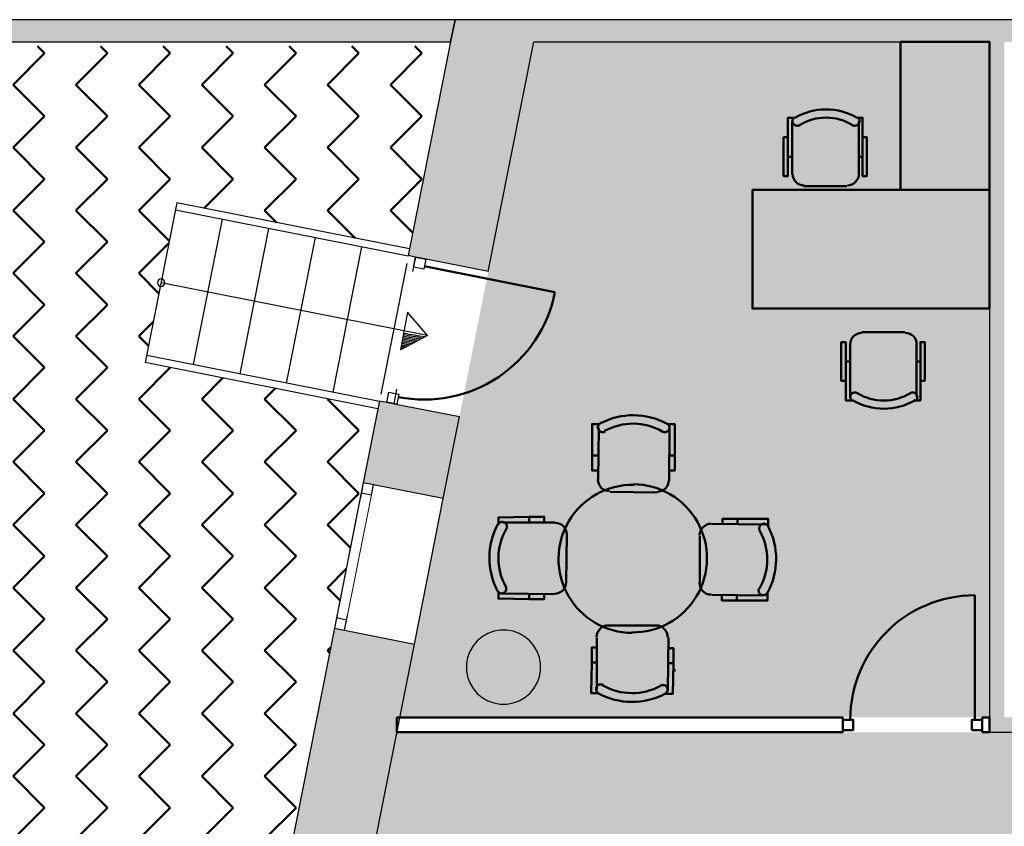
# Model space of a CAD drawing. Header units: metres. Extents: x -1 to 438, y -6 to 42.
# Tile 9 of 20: x 397.79 to 404.44, y 22.79 to 28.23. Entities that reach past the tile are written whole.
import ezdxf

# ---------------------------------------------------------------- set-up
doc = ezdxf.new("R2010")
doc.units = ezdxf.units.M
doc.linetypes.add('CONTINUA', pattern=[0])
doc.linetypes.add('PUNKT', pattern=[6.35, 0, -6.35])
for name, color, linetype, lineweight in [('3D P1 MURS EXISTENTS', 7, 'CONTINUA', 25), ('3D P1 MURS NOUS', 7, 'CONTINUA', 25), ('3D P1 PILAR', 7, 'CONTINUA', 25), ('P1 ESCALES 2D', 7, 'CONTINUA', 25), ('P1 FALS SOSTRE', 7, 'CONTINUA', 25), ('P1 MOBLES', 7, 'CONTINUA', 25)]:
    doc.layers.add(name, color=color, linetype=linetype, lineweight=lineweight)

# ---------------------------------------------------------------- blocks, each defined once
blk = doc.blocks.new('_CLOSEDFILLED')
at = {"color": 0, "linetype": 'ByBlock', "lineweight": -2}
blk.add_solid([(-1, 0), (0, 0), (-1, 0)], dxfattribs=at)
blk = doc.blocks.new('OBJETO_COMPLEJO_26')
at = {"layer": 'P1 ESCALES 2D', "color": 7, "lineweight": 25, "transparency": 33554687}
for start, end in [(0, 180), (180, 0)]:
    blk.add_arc((398.747, 26.4535), 0.025, start, end, dxfattribs=at)

msp = doc.modelspace()

# ---------------------------------------------------------------- hatches: boundary and pattern name
at = {"layer": '3D P1 MURS EXISTENTS', "linetype": 'CONTINUA', "lineweight": 18, "true_color": 0xa0a0a0, "transparency": 33554687}
for points in [[(400.7297, 28.2282), (394.4398, 28.2282), (394.4398, 28.0782), (400.7, 28.0782)], [(400.4143, 26.6364), (400.9539, 26.5295), (401.2904, 28.2282), (400.7297, 28.2282)], [(426.8464, 28.2282), (401.2904, 28.2282), (401.2607, 28.0782), (426.8153, 28.0782)], [(404.4366, 23.5195), (404.4366, 28.0782), (404.3366, 28.0782), (404.3366, 23.5195)], [(400.1106, 25.1031), (400.6501, 24.9962), (400.7597, 25.5495), (400.2202, 25.6564)], [(399.9162, 24.1222), (399.6053, 22.5527), (400.1448, 22.4458), (400.4557, 24.0153)], [(404.3366, 23.4195), (406.177, 23.4195), (406.177, 23.5195), (404.3366, 23.5195)]]:
    msp.add_hatch(color=253, dxfattribs=at).paths.add_polyline_path(points)
at = {"layer": '3D P1 PILAR', "linetype": 'CONTINUA', "lineweight": 18, "transparency": 33554687}
msp.add_hatch(color=9, dxfattribs=at).paths.add_polyline_path([(401.0788, 24.1091), (401.0351, 24.1091), (400.9921, 24.1016), (400.9511, 24.0866), (400.9132, 24.0648), (400.8798, 24.0367), (400.8517, 24.0032), (400.8298, 23.9654), (400.8149, 23.9243), (400.8073, 23.8813), (400.8073, 23.8376), (400.8149, 23.7946), (400.8298, 23.7535), (400.8517, 23.7157), (400.8798, 23.6822), (400.9132, 23.6542), (400.9511, 23.6323), (400.9921, 23.6174), (401.0351, 23.6098), (401.0788, 23.6098), (401.1219, 23.6174), (401.1629, 23.6323), (401.2007, 23.6542), (401.2342, 23.6822), (401.2623, 23.7157), (401.2841, 23.7535), (401.2991, 23.7946), (401.3067, 23.8376), (401.3067, 23.8813), (401.2991, 23.9243), (401.2841, 23.9654), (401.2623, 24.0032), (401.2342, 24.0367), (401.2007, 24.0648), (401.1629, 24.0866), (401.1219, 24.1016)])
at = {"layer": 'P1 FALS SOSTRE', "true_color": 0xb2fbaa, "transparency": 33554687}
h = msp.add_hatch(color=71, dxfattribs=at)
h.paths.add_polyline_path([(401.2607, 28.0782), (400.3575, 23.5195), (404.3366, 23.5195), (404.3366, 28.0782)])
h.paths.add_polyline_path([(401.2342, 24.0367), (401.2623, 24.0032), (401.2841, 23.9654), (401.2991, 23.9243), (401.3067, 23.8813), (401.3067, 23.8376), (401.2991, 23.7946), (401.2841, 23.7535), (401.2623, 23.7157), (401.2342, 23.6822), (401.2007, 23.6542), (401.1629, 23.6323), (401.1219, 23.6174), (401.0788, 23.6098), (401.0351, 23.6098), (400.9921, 23.6174), (400.9511, 23.6323), (400.9132, 23.6542), (400.8798, 23.6822), (400.8517, 23.7157), (400.8298, 23.7535), (400.8149, 23.7946), (400.8073, 23.8376), (400.8073, 23.8813), (400.8149, 23.9243), (400.8298, 23.9654), (400.8517, 24.0032), (400.8798, 24.0367), (400.9132, 24.0648), (400.9511, 24.0866), (400.9921, 24.1016), (401.0351, 24.1091), (401.0788, 24.1091), (401.1219, 24.1016), (401.1629, 24.0866), (401.2007, 24.0648)], flags=16)
h = msp.add_hatch(color=71, dxfattribs=at)
h.paths.add_polyline_path([(421.407, 16.5095), (421.407, 23.7407), (421.337, 23.7407), (421.337, 24.2395), (417.447, 24.2395), (417.447, 23.4895), (416.517, 23.4895), (416.517, 21.7095), (416.487, 21.7095), (416.487, 20.9595), (416.517, 20.9595), (416.517, 19.5595), (416.0484, 19.5595), (416.0484, 18.7948), (416.2654, 18.49), (416.2666, 18.4909), (416.3059, 18.4331), (416.2489, 18.3925), (416.2484, 18.3932), (416.2219, 18.375), (415.9819, 18.2273), (415.7346, 18.0923), (415.4804, 17.9705), (415.2203, 17.8621), (414.9548, 17.7675), (414.6848, 17.687), (414.4109, 17.6206), (414.1339, 17.5687), (413.8546, 17.5314), (413.5737, 17.5087), (413.292, 17.5008), (413.0103, 17.5076), (412.7293, 17.5292), (412.4499, 17.5654), (412.1727, 17.6162), (411.8985, 17.6815), (411.6282, 17.761), (411.3623, 17.8545), (411.1018, 17.9618), (410.8472, 18.0827), (410.5993, 18.2166), (410.5542, 18.2441), (410.5516, 18.2396), (409.747, 18.2396), (409.747, 18.1095), (409.627, 18.1095), (409.627, 22.0762), (409.5179, 22.1774), (409.3185, 22.3439), (409.1106, 22.4998), (408.8949, 22.6445), (408.6719, 22.7778), (408.4422, 22.8992), (408.2065, 23.0084), (407.9654, 23.1051), (407.7196, 23.1891), (407.507, 23.2495), (407.51, 23.2607), (407.507, 23.2617), (407.507, 24.1595), (406.177, 24.1595), (406.177, 23.4195), (400.3377, 23.4195), (399.0648, 16.995), (403.3752, 16.5095)])
h.paths.add_polyline_path([(420.7423, 23.9213), (420.7499, 23.9643), (420.7648, 24.0054), (420.7867, 24.0432), (420.8148, 24.0767), (420.8482, 24.1048), (420.8861, 24.1266), (420.9271, 24.1416), (420.9701, 24.1491), (421.0138, 24.1491), (421.0569, 24.1416), (421.0979, 24.1266), (421.1357, 24.1048), (421.1692, 24.0767), (421.1973, 24.0432), (421.2191, 24.0054), (421.2341, 23.9643), (421.2417, 23.9213), (421.2417, 23.8776), (421.2341, 23.8346), (421.2191, 23.7935), (421.1973, 23.7557), (421.1692, 23.7222), (421.1357, 23.6942), (421.0979, 23.6723), (421.0569, 23.6574), (421.0138, 23.6498), (420.9701, 23.6498), (420.9271, 23.6574), (420.8861, 23.6723), (420.8482, 23.6942), (420.8148, 23.7222), (420.7867, 23.7557), (420.7648, 23.7935), (420.7499, 23.8346), (420.7423, 23.8776)], flags=16)
h.paths.add_polyline_path([(421.1357, 18.0048), (421.1692, 17.9767), (421.1973, 17.9432), (421.2191, 17.9054), (421.2341, 17.8643), (421.2417, 17.8213), (421.2417, 17.7776), (421.2341, 17.7346), (421.2191, 17.6935), (421.1973, 17.6557), (421.1692, 17.6222), (421.1357, 17.5942), (421.0979, 17.5723), (421.0569, 17.5574), (421.0138, 17.5498), (420.9701, 17.5498), (420.9271, 17.5574), (420.8861, 17.5723), (420.8482, 17.5942), (420.8148, 17.6222), (420.7867, 17.6557), (420.7648, 17.6935), (420.7499, 17.7346), (420.7423, 17.7776), (420.7423, 17.8213), (420.7499, 17.8643), (420.7648, 17.9054), (420.7867, 17.9432), (420.8148, 17.9767), (420.8482, 18.0048), (420.8861, 18.0266), (420.9271, 18.0416), (420.9701, 18.0491), (421.0138, 18.0491), (421.0569, 18.0416), (421.0979, 18.0266)], flags=16)
h.paths.add_polyline_path([(416.3142, 17.9767), (416.3423, 17.9432), (416.3641, 17.9054), (416.3791, 17.8643), (416.3867, 17.8213), (416.3867, 17.7776), (416.3791, 17.7346), (416.3641, 17.6935), (416.3423, 17.6557), (416.3142, 17.6222), (416.2807, 17.5942), (416.2429, 17.5723), (416.2019, 17.5574), (416.1588, 17.5498), (416.1151, 17.5498), (416.0721, 17.5574), (416.0311, 17.5723), (415.9932, 17.5942), (415.9598, 17.6222), (415.9317, 17.6557), (415.9098, 17.6935), (415.8949, 17.7346), (415.8873, 17.7776), (415.8873, 17.8213), (415.8949, 17.8643), (415.9098, 17.9054), (415.9317, 17.9432), (415.9598, 17.9767), (415.9932, 18.0048), (416.0311, 18.0266), (416.0721, 18.0416), (416.1151, 18.0491), (416.1588, 18.0491), (416.2019, 18.0416), (416.2429, 18.0266), (416.2807, 18.0048)], flags=16)
h.paths.add_polyline_path([(405.9807, 18.0048), (406.0142, 17.9767), (406.0423, 17.9432), (406.0641, 17.9054), (406.0791, 17.8643), (406.0867, 17.8213), (406.0867, 17.7776), (406.0791, 17.7346), (406.0641, 17.6935), (406.0423, 17.6557), (406.0142, 17.6222), (405.9807, 17.5942), (405.9429, 17.5723), (405.9019, 17.5574), (405.8588, 17.5498), (405.8151, 17.5498), (405.7721, 17.5574), (405.7311, 17.5723), (405.6932, 17.5942), (405.6598, 17.6222), (405.6317, 17.6557), (405.6098, 17.6935), (405.5949, 17.7346), (405.5873, 17.7776), (405.5873, 17.8213), (405.5949, 17.8643), (405.6098, 17.9054), (405.6317, 17.9432), (405.6598, 17.9767), (405.6932, 18.0048), (405.7311, 18.0266), (405.7721, 18.0416), (405.8151, 18.0491), (405.8588, 18.0491), (405.9019, 18.0416), (405.9429, 18.0266)], flags=16)
h.paths.add_polyline_path([(401.1642, 17.9767), (401.1923, 17.9432), (401.2141, 17.9054), (401.2291, 17.8643), (401.2367, 17.8213), (401.2367, 17.7776), (401.2291, 17.7346), (401.2141, 17.6935), (401.1923, 17.6557), (401.1642, 17.6222), (401.1307, 17.5942), (401.0929, 17.5723), (401.0519, 17.5574), (401.0088, 17.5498), (400.9651, 17.5498), (400.9221, 17.5574), (400.8811, 17.5723), (400.8432, 17.5942), (400.8098, 17.6222), (400.7817, 17.6557), (400.7598, 17.6935), (400.7449, 17.7346), (400.7373, 17.7776), (400.7373, 17.8213), (400.7449, 17.8643), (400.7598, 17.9054), (400.7817, 17.9432), (400.8098, 17.9767), (400.8432, 18.0048), (400.8811, 18.0266), (400.9221, 18.0416), (400.9651, 18.0491), (401.0088, 18.0491), (401.0519, 18.0416), (401.0929, 18.0266), (401.1307, 18.0048)], flags=16)
h.paths.add_polyline_path([(410.8775, 18.0048), (410.911, 17.9767), (410.939, 17.9432), (410.9609, 17.9054), (410.9758, 17.8643), (410.9834, 17.8213), (410.9834, 17.7776), (410.9758, 17.7346), (410.9609, 17.6935), (410.939, 17.6557), (410.911, 17.6222), (410.8775, 17.5942), (410.8396, 17.5723), (410.7986, 17.5574), (410.7556, 17.5498), (410.7119, 17.5498), (410.6689, 17.5574), (410.6278, 17.5723), (410.59, 17.5942), (410.5565, 17.6222), (410.5284, 17.6557), (410.5066, 17.6935), (410.4916, 17.7346), (410.484, 17.7776), (410.484, 17.8213), (410.4916, 17.8643), (410.5066, 17.9054), (410.5284, 17.9432), (410.5565, 17.9767), (410.59, 18.0048), (410.6278, 18.0266), (410.6689, 18.0416), (410.7119, 18.0491), (410.7556, 18.0491), (410.7986, 18.0416), (410.8396, 18.0266)], flags=16)
at = {"layer": 'P1 MOBLES', "linetype": 'CONTINUA', "lineweight": 50, "transparency": 33554687}
h = msp.add_hatch(dxfattribs=at)
h.set_pattern_fill('TRAMA', color=202, scale=0.3, angle=135, style=0, pattern_type=2)
h.set_pattern_definition([(135, (-0.84853, 6e-17), (-0.42426407, 3e-17), [0.3, -0.3]), (225, (-0.84853, 6e-17), (-7e-17, -0.42426407), [0.3, -0.3])])
h.paths.add_polyline_path([(400.4234, 26.6821), (400.6941, 28.0485), (394.4398, 28.0485), (394.4398, 13.2195), (397.7561, 13.2195), (398.8018, 18.4972), (397.2323, 18.8081), (397.446, 19.8872), (399.0155, 19.5762), (400.2096, 25.603), (398.6401, 25.914), (398.8539, 26.993)], flags=0)

# ---------------------------------------------------------------- linework, layer by layer
at = {"layer": '3D P1 MURS EXISTENTS', "color": 7, "linetype": 'CONTINUA', "lineweight": 25, "transparency": 33554687}
for p, q in [((400.7297, 28.2282), (394.4398, 28.2282)), ((400.7, 28.0782), (400.7297, 28.2282)), ((400.7297, 28.2282), (400.7, 28.0782)), ((401.2904, 28.2282), (400.7297, 28.2282)), ((426.8464, 28.2282), (401.2904, 28.2282)), ((394.4398, 28.0782), (400.7, 28.0782)), ((400.7, 28.0782), (400.4143, 26.6364)), ((400.9539, 26.5295), (401.2607, 28.0782)), ((401.2607, 28.0782), (404.3366, 28.0782)), ((404.3366, 28.0782), (404.3366, 23.5195)), ((400.4634, 26.6266), (400.4143, 26.6364)), ((400.5124, 26.6169), (400.4634, 26.6266)), ((400.9539, 26.5295), (400.5124, 26.6169)), ((400.2202, 25.6564), (400.1106, 25.1031)), ((400.2202, 25.6564), (400.2692, 25.6467)), ((400.2692, 25.6467), (400.3183, 25.6369)), ((400.3183, 25.6369), (400.7597, 25.5495)), ((400.6501, 24.9962), (400.7597, 25.5495)), ((400.1106, 25.1031), (399.9162, 24.1222)), ((400.1792, 25.0895), (400.1106, 25.1031)), ((400.6501, 24.9962), (400.1792, 25.0895)), ((400.4557, 24.0153), (400.6501, 24.9962)), ((399.9162, 24.1222), (399.6053, 22.5527)), ((399.9162, 24.1222), (399.9849, 24.1086)), ((399.9849, 24.1086), (400.4557, 24.0153)), ((400.1448, 22.4458), (400.4557, 24.0153)), ((404.3366, 23.5195), (404.3366, 23.4195)), ((404.3366, 23.4195), (406.177, 23.4195))]:
    msp.add_line(p, q, dxfattribs=at)
at = {"layer": '3D P1 MURS EXISTENTS', "color": 7, "linetype": 'PUNKT', "lineweight": 25, "transparency": 33554687}
for p, q in [((400.4634, 26.6266), (400.2692, 25.6467)), ((400.3183, 25.6369), (400.5124, 26.6169)), ((400.5124, 26.6169), (400.4634, 26.6266)), ((400.2692, 25.6467), (400.3183, 25.6369)), ((400.1106, 25.1031), (399.9162, 24.1222)), ((399.9849, 24.1086), (400.1792, 25.0895)), ((400.1792, 25.0895), (400.1106, 25.1031)), ((399.9162, 24.1222), (399.9849, 24.1086))]:
    msp.add_line(p, q, dxfattribs=at)
at = {"layer": '3D P1 MURS EXISTENTS', "color": 202, "linetype": 'CONTINUA', "lineweight": 50, "transparency": 33554687}
msp.add_line((400.5223, 26.564), (401.4042, 26.3893), dxfattribs=at)
at = {"layer": '3D P1 MURS EXISTENTS', "color": 7, "linetype": 'CONTINUA', "lineweight": 25, "transparency": 33554687}
for points in [[(400.4498, 26.558), (400.4634, 26.6266), (400.5321, 26.613), (400.5184, 26.5444), (400.4498, 26.558)], [(400.2692, 25.6467), (400.2828, 25.7153), (400.3515, 25.7017), (400.3379, 25.633), (400.2692, 25.6467)], [(400.1106, 25.1031), (400.097, 25.0345), (400.1656, 25.0209), (400.1792, 25.0895), (400.1106, 25.1031)], [(399.9298, 24.1909), (399.9162, 24.1222), (399.9849, 24.1086), (399.9985, 24.1773), (399.9298, 24.1909)]]:
    msp.add_lwpolyline(points, close=True, dxfattribs=at)
at = {"layer": '3D P1 MURS EXISTENTS', "color": 40, "linetype": 'CONTINUA', "lineweight": 18, "transparency": 33554687}
msp.add_lwpolyline([(400.097, 25.0345), (399.9298, 24.1909), (399.9985, 24.1773), (400.1656, 25.0209), (400.097, 25.0345)], close=True, dxfattribs=at)
at = {"layer": '3D P1 MURS EXISTENTS', "color": 202, "linetype": 'CONTINUA', "lineweight": 50, "transparency": 33554687}
msp.add_arc((400.5223, 26.564), 0.899, 258.79336, 348.79336, dxfattribs=at)
at = {"layer": '3D P1 MURS NOUS', "color": 4, "linetype": 'CONTINUA', "lineweight": 50, "transparency": 33554687}
for p, q in [((404.2366, 23.5045), (404.2366, 24.3445)), ((403.3466, 23.5195), (400.3377, 23.5195)), ((400.3377, 23.5195), (400.3377, 23.4195)), ((403.3466, 23.5195), (403.3466, 23.4195)), ((404.2866, 23.4195), (404.2866, 23.5195)), ((404.3366, 23.5195), (404.2866, 23.5195)), ((404.3366, 23.4195), (404.3366, 23.5195)), ((400.3377, 23.4195), (403.3466, 23.4195)), ((404.2866, 23.4195), (404.3366, 23.4195))]:
    msp.add_line(p, q, dxfattribs=at)
for points in [[(403.3466, 23.4345), (403.4166, 23.4345), (403.4166, 23.5045), (403.3466, 23.5045), (403.3466, 23.4345)], [(404.2166, 23.4345), (404.2866, 23.4345), (404.2866, 23.5045), (404.2166, 23.5045), (404.2166, 23.4345)]]:
    msp.add_lwpolyline(points, close=True, dxfattribs=at)
msp.add_arc((404.2366, 23.5045), 0.84, 90, 180, dxfattribs=at)
at = {"layer": '3D P1 PILAR', "color": 7, "linetype": 'CONTINUA', "lineweight": 25, "transparency": 33554687}
for p, q in [((400.9132, 24.0648), (400.8798, 24.0367)), ((400.9511, 24.0866), (400.9132, 24.0648)), ((400.9921, 24.1016), (400.9511, 24.0866)), ((401.0351, 24.1091), (400.9921, 24.1016)), ((401.0788, 24.1091), (401.0351, 24.1091)), ((401.1219, 24.1016), (401.0788, 24.1091)), ((401.1629, 24.0866), (401.1219, 24.1016)), ((401.2007, 24.0648), (401.1629, 24.0866)), ((401.2342, 24.0367), (401.2007, 24.0648)), ((400.8517, 24.0032), (400.8298, 23.9654)), ((400.8798, 24.0367), (400.8517, 24.0032)), ((401.2623, 24.0032), (401.2342, 24.0367)), ((401.2841, 23.9654), (401.2623, 24.0032)), ((400.8149, 23.9243), (400.8073, 23.8813)), ((400.8298, 23.9654), (400.8149, 23.9243)), ((401.2991, 23.9243), (401.2841, 23.9654)), ((401.3067, 23.8813), (401.2991, 23.9243)), ((400.8073, 23.8813), (400.8073, 23.8376)), ((401.3067, 23.8376), (401.3067, 23.8813)), ((400.8073, 23.8376), (400.8149, 23.7946)), ((400.8149, 23.7946), (400.8298, 23.7535)), ((401.2841, 23.7535), (401.2991, 23.7946)), ((401.2991, 23.7946), (401.3067, 23.8376)), ((400.8298, 23.7535), (400.8517, 23.7157)), ((400.8517, 23.7157), (400.8798, 23.6822)), ((401.2342, 23.6822), (401.2623, 23.7157)), ((401.2623, 23.7157), (401.2841, 23.7535)), ((400.8798, 23.6822), (400.9132, 23.6542)), ((400.9132, 23.6542), (400.9511, 23.6323)), ((401.1629, 23.6323), (401.2007, 23.6542)), ((401.2007, 23.6542), (401.2342, 23.6822)), ((400.9511, 23.6323), (400.9921, 23.6174)), ((400.9921, 23.6174), (401.0351, 23.6098)), ((401.0351, 23.6098), (401.0788, 23.6098)), ((401.0788, 23.6098), (401.1219, 23.6174)), ((401.1219, 23.6174), (401.1629, 23.6323))]:
    msp.add_line(p, q, dxfattribs=at)
at = {"layer": 'P1 ESCALES 2D', "color": 7, "lineweight": 25, "transparency": 33554687}
for p, q in [((398.8539, 26.993), (398.6401, 25.914)), ((400.4234, 26.6821), (398.8539, 26.993)), ((400.4137, 26.633), (398.8442, 26.944)), ((399.1581, 26.8818), (398.9637, 25.9008)), ((399.472, 26.8196), (399.2776, 25.8386)), ((399.7859, 26.7574), (399.5915, 25.7765)), ((400.0998, 26.6952), (399.9054, 25.7143)), ((400.404, 26.584), (400.229, 25.7011)), ((400.544, 26.0975), (398.747, 26.4535)), ((400.4102, 26.2548), (400.3623, 25.9994)), ((400.544, 26.0975), (400.4102, 26.2548)), ((400.544, 26.0975), (400.3623, 25.9994)), ((400.2096, 25.603), (398.6401, 25.914)), ((400.2193, 25.6521), (398.6498, 25.963))]:
    msp.add_line(p, q, dxfattribs=at)
for radius, start, end in [(8.1393, 260.2046, 261.24379), (8.2093, 260.19749, 260.60307), (8.1993, 260.19849, 260.69336), (8.1893, 260.19951, 260.78407), (8.1793, 260.20052, 260.87518), (8.1693, 260.20154, 260.9667), (8.1593, 260.20256, 261.05864), (8.1493, 260.20358, 261.15101), (8.2493, 260.19347, 260.24587), (8.2393, 260.19447, 260.33458), (8.2293, 260.19547, 260.42368), (8.2193, 260.19648, 260.51317)]:
    msp.add_arc((401.7685, 34.1341), radius, start, end, dxfattribs=at)
at = {"layer": 'P1 MOBLES', "color": 202, "linetype": 'CONTINUA', "lineweight": 50, "transparency": 33554687}
for p, q in [((403.0054, 27.1851), (403.0054, 27.5407)), ((403.4541, 27.5407), (403.4541, 27.1851)), ((402.9758, 27.3036), (403.0054, 27.3036)), ((403.4795, 27.3036), (403.4541, 27.3036)), ((403.3737, 27.1046), (403.0816, 27.1046)), ((403.7637, 26.1207), (403.4716, 26.1207)), ((403.3954, 26.0403), (403.3954, 25.6847)), ((403.8441, 25.6847), (403.8441, 26.0403)), ((403.3658, 25.9218), (403.3954, 25.9218)), ((403.8695, 25.9218), (403.8441, 25.9218)), ((401.6953, 25.1223), (401.6996, 25.4737)), ((402.1779, 25.4694), (402.1737, 25.1181)), ((401.6543, 25.2874), (401.6882, 25.2874)), ((402.2118, 25.2874), (402.1779, 25.2874)), ((402.0932, 25.0377), (401.7758, 25.0419)), ((401.2297, 24.8741), (401.2297, 24.836)), ((401.3313, 24.8698), (401.3313, 24.8444)), ((402.5335, 24.8556), (402.5335, 24.8302)), ((402.6351, 24.8599), (402.6351, 24.826)), ((401.0519, 24.8345), (401.4032, 24.8345)), ((402.4615, 24.826), (402.8171, 24.8218)), ((401.4837, 24.754), (401.4794, 24.4323)), ((402.3811, 24.4281), (402.3811, 24.7456)), ((401.399, 24.3519), (401.0477, 24.3561)), ((401.2297, 24.318), (401.2297, 24.3561)), ((401.3313, 24.3223), (401.3313, 24.3476)), ((402.8129, 24.3434), (402.4615, 24.3476)), ((402.6309, 24.3096), (402.6309, 24.3434)), ((401.7673, 24.1402), (402.089, 24.1402)), ((401.6869, 23.7084), (401.6869, 24.0598)), ((402.1694, 24.0598), (402.1652, 23.7042)), ((402.1991, 23.9878), (402.1737, 23.9878)), ((401.653, 23.8905), (401.6869, 23.8905)), ((402.2033, 23.8862), (402.1652, 23.8862)), ((402.2181, 23.8362), (402.2011, 23.8362)), ((402.2265, 23.8362), (402.2265, 23.8362))]:
    msp.add_line(p, q, dxfattribs=at)
for points in [[(403.7355, 28.0782), (404.3366, 28.0782), (404.3366, 27.0792), (403.7355, 27.0792), (403.7355, 28.0782)], [(404.3366, 27.0792), (402.7365, 27.0792), (402.7365, 26.2792), (404.3366, 26.2792), (404.3366, 27.0792)]]:
    msp.add_lwpolyline(points, close=True, dxfattribs=at)
for points in [[(403.0552, 27.5176), (403.0495, 27.5147), (403.0435, 27.513), (403.0374, 27.5126), (403.0314, 27.5133), (403.0256, 27.5151), (403.0203, 27.518), (403.0155, 27.522), (403.0115, 27.5269), (403.0085, 27.5326), (403.0068, 27.5385), (403.0063, 27.5446), (403.0069, 27.5506), (403.0087, 27.5564), (403.0115, 27.5618), (403.0154, 27.5666), (403.0203, 27.5707)], [(403.4452, 27.5707), (403.4501, 27.5666), (403.454, 27.5618), (403.4568, 27.5564), (403.4586, 27.5506), (403.4592, 27.5446), (403.4587, 27.5385), (403.457, 27.5326), (403.454, 27.5269), (403.45, 27.522), (403.4452, 27.518), (403.4399, 27.5151), (403.4341, 27.5133), (403.4281, 27.5126), (403.422, 27.513), (403.416, 27.5147), (403.4103, 27.5176)], [(402.9758, 27.4348), (402.9461, 27.4348), (402.9461, 27.1724), (402.9758, 27.1724), (402.9758, 27.5661), (403.0181, 27.5661)], [(403.4795, 27.4348), (403.5091, 27.4348), (403.5091, 27.1724), (403.4795, 27.1724), (403.4795, 27.5661), (403.4414, 27.5661)], [(403.0846, 27.1104), (403.0688, 27.112), (403.0541, 27.1166), (403.0408, 27.1238), (403.0292, 27.1333), (403.0196, 27.1449), (403.0124, 27.1582), (403.0079, 27.1729), (403.0063, 27.1887)], [(403.455, 27.1887), (403.4534, 27.1729), (403.4488, 27.1582), (403.4416, 27.1449), (403.4321, 27.1333), (403.4205, 27.1238), (403.4072, 27.1166), (403.3925, 27.112), (403.3767, 27.1104)], [(403.4746, 26.115), (403.4588, 26.1134), (403.4441, 26.1088), (403.4308, 26.1016), (403.4192, 26.092), (403.4096, 26.0804), (403.4024, 26.0671), (403.3979, 26.0524), (403.3963, 26.0367)], [(403.845, 26.0367), (403.8434, 26.0524), (403.8388, 26.0671), (403.8316, 26.0804), (403.8221, 26.092), (403.8105, 26.1016), (403.7972, 26.1088), (403.7825, 26.1134), (403.7667, 26.115)], [(403.3658, 25.7905), (403.3361, 25.7905), (403.3361, 26.053), (403.3658, 26.053), (403.3658, 25.6593), (403.4081, 25.6593)], [(403.8695, 25.7905), (403.8991, 25.7905), (403.8991, 26.053), (403.8695, 26.053), (403.8695, 25.6593), (403.8314, 25.6593)], [(403.4452, 25.7078), (403.4395, 25.7107), (403.4335, 25.7123), (403.4274, 25.7128), (403.4214, 25.7121), (403.4156, 25.7103), (403.4103, 25.7074), (403.4055, 25.7034), (403.4015, 25.6985), (403.3985, 25.6928), (403.3968, 25.6868), (403.3963, 25.6808), (403.3969, 25.6747), (403.3987, 25.6689), (403.4015, 25.6636), (403.4054, 25.6587), (403.4103, 25.6547)], [(403.8352, 25.6547), (403.8401, 25.6587), (403.844, 25.6636), (403.8468, 25.6689), (403.8486, 25.6747), (403.8492, 25.6808), (403.8487, 25.6868), (403.847, 25.6928), (403.844, 25.6985), (403.84, 25.7034), (403.8352, 25.7074), (403.8299, 25.7103), (403.8241, 25.7121), (403.8181, 25.7128), (403.812, 25.7123), (403.806, 25.7107), (403.8003, 25.7078)], [(401.7051, 25.4991), (401.6543, 25.4991), (401.6543, 25.2874), (401.6543, 25.1858), (401.6882, 25.1858)], [(401.7426, 25.4498), (401.7388, 25.4478), (401.7349, 25.4463), (401.7308, 25.4453), (401.7266, 25.4449), (401.7224, 25.4451), (401.7182, 25.4458), (401.7142, 25.447), (401.7103, 25.4489), (401.7067, 25.4512), (401.7034, 25.454), (401.7006, 25.4571), (401.6983, 25.4606), (401.6964, 25.4643), (401.695, 25.4683), (401.6942, 25.4725), (401.6939, 25.4768), (401.6942, 25.4811), (401.6951, 25.4852), (401.6965, 25.4892), (401.6984, 25.4929), (401.7008, 25.4964), (401.7036, 25.4995), (401.7069, 25.5023), (401.7105, 25.5046)], [(402.1603, 25.5043), (402.1639, 25.502), (402.1671, 25.4992), (402.1699, 25.4961), (402.1722, 25.4926), (402.1741, 25.4888), (402.1754, 25.4848), (402.1763, 25.4807), (402.1765, 25.4764), (402.1762, 25.4721), (402.1753, 25.4679), (402.1739, 25.4639), (402.1719, 25.4602), (402.1695, 25.4568), (402.1667, 25.4537), (402.1634, 25.451), (402.1598, 25.4487), (402.1559, 25.4469), (402.1518, 25.4457), (402.1476, 25.445), (402.1434, 25.4449), (402.1393, 25.4454), (402.1352, 25.4464), (402.1312, 25.4479), (402.1274, 25.45)], [(402.161, 25.4991), (402.2118, 25.4991), (402.2118, 25.2874), (402.2118, 25.1858), (402.1779, 25.1858)], [(401.7717, 25.047), (401.7559, 25.0487), (401.7413, 25.0533), (401.728, 25.0606), (401.7165, 25.0703), (401.707, 25.0819), (401.6999, 25.0953), (401.6954, 25.11), (401.6939, 25.1258)], [(402.1723, 25.1205), (402.1706, 25.1047), (402.1659, 25.0901), (402.1586, 25.0768), (402.149, 25.0653), (402.1373, 25.0558), (402.124, 25.0487), (402.1092, 25.0442), (402.0934, 25.0427)], [(401.0223, 24.819), (401.0223, 24.8698), (401.2297, 24.8741), (401.3313, 24.8741), (401.3313, 24.8402)], [(402.8425, 24.8091), (402.8425, 24.8599), (402.6351, 24.8599), (402.5335, 24.8599), (402.5335, 24.826)], [(401.0206, 24.8233), (401.023, 24.8269), (401.0258, 24.8301), (401.0289, 24.8329), (401.0324, 24.8352), (401.0362, 24.8371), (401.0401, 24.8385), (401.0443, 24.8393), (401.0486, 24.8395), (401.0529, 24.8392), (401.0571, 24.8383), (401.061, 24.8369), (401.0647, 24.835), (401.0682, 24.8325), (401.0713, 24.8297), (401.074, 24.8264), (401.0763, 24.8228), (401.0781, 24.8189), (401.0793, 24.8148), (401.0799, 24.8106), (401.08, 24.8064), (401.0796, 24.8023), (401.0786, 24.7982), (401.077, 24.7942), (401.0749, 24.7905)], [(401.4059, 24.8329), (401.4217, 24.8312), (401.4363, 24.8265), (401.4496, 24.8192), (401.4611, 24.8096), (401.4706, 24.7979), (401.4777, 24.7846), (401.4822, 24.7698), (401.4837, 24.754)], [(402.3797, 24.749), (402.3814, 24.7648), (402.3861, 24.7795), (402.3934, 24.7927), (402.403, 24.8043), (402.4147, 24.8137), (402.428, 24.8209), (402.4428, 24.8253), (402.4586, 24.8268)], [(402.7868, 24.7781), (402.7847, 24.7819), (402.7832, 24.7859), (402.7823, 24.79), (402.7819, 24.7942), (402.7821, 24.7984), (402.7828, 24.8025), (402.784, 24.8066), (402.7859, 24.8105), (402.7882, 24.8141), (402.791, 24.8173), (402.7941, 24.8201), (402.7976, 24.8225), (402.8013, 24.8243), (402.8053, 24.8257), (402.8095, 24.8266), (402.8138, 24.8268), (402.8181, 24.8265), (402.8222, 24.8256), (402.8262, 24.8242), (402.8299, 24.8223), (402.8334, 24.8199), (402.8365, 24.8171), (402.8392, 24.8138), (402.8415, 24.8102)], [(401.0709, 24.4056), (401.073, 24.4018), (401.0745, 24.3979), (401.0754, 24.3938), (401.0758, 24.3896), (401.0757, 24.3854), (401.075, 24.3812), (401.0737, 24.3772), (401.0719, 24.3733), (401.0695, 24.3697), (401.0668, 24.3664), (401.0636, 24.3636), (401.0601, 24.3613), (401.0564, 24.3594), (401.0524, 24.358), (401.0482, 24.3572), (401.0439, 24.3569), (401.0397, 24.3572), (401.0355, 24.3581), (401.0315, 24.3595), (401.0278, 24.3614), (401.0243, 24.3638), (401.0212, 24.3667), (401.0185, 24.3699), (401.0162, 24.3735)], [(401.4794, 24.4323), (401.4777, 24.4165), (401.4731, 24.4019), (401.4658, 24.3886), (401.4561, 24.3771), (401.4445, 24.3676), (401.4311, 24.3605), (401.4164, 24.356), (401.4006, 24.3545)], [(402.4575, 24.3485), (402.4417, 24.3502), (402.4271, 24.3548), (402.4138, 24.3621), (402.4023, 24.3718), (402.3928, 24.3834), (402.3857, 24.3968), (402.3812, 24.4115), (402.3797, 24.4273)], [(402.8371, 24.3605), (402.8348, 24.3569), (402.832, 24.3536), (402.8288, 24.3509), (402.8253, 24.3485), (402.8216, 24.3467), (402.8176, 24.3453), (402.8134, 24.3445), (402.8091, 24.3442), (402.8048, 24.3446), (402.8007, 24.3455), (402.7967, 24.3469), (402.793, 24.3488), (402.7895, 24.3512), (402.7864, 24.3541), (402.7837, 24.3573), (402.7814, 24.361), (402.7796, 24.3649), (402.7784, 24.369), (402.7778, 24.3731), (402.7777, 24.3773), (402.7781, 24.3815), (402.7791, 24.3856), (402.7807, 24.3895), (402.7828, 24.3933)], [(401.0223, 24.373), (401.0223, 24.3223), (401.2297, 24.318), (401.3313, 24.318), (401.3313, 24.3519)], [(402.8383, 24.3603), (402.8383, 24.3096), (402.6309, 24.3096), (402.5293, 24.3096), (402.5293, 24.3434)], [(401.6854, 24.0632), (401.6871, 24.079), (401.6918, 24.0937), (401.6991, 24.1069), (401.7088, 24.1185), (401.7204, 24.1279), (401.7338, 24.1351), (401.7485, 24.1395), (401.7643, 24.141)], [(402.086, 24.141), (402.1018, 24.1393), (402.1165, 24.1347), (402.1297, 24.1274), (402.1412, 24.1177), (402.1507, 24.1061), (402.1579, 24.0927), (402.1623, 24.078), (402.1638, 24.0622)], [(401.6996, 23.683), (401.6488, 23.683), (401.653, 23.8905), (401.653, 23.9921), (401.6869, 23.9921)], [(402.1483, 23.6788), (402.1991, 23.6788), (402.2033, 23.8862), (402.2033, 23.9878), (402.1694, 23.9878)], [(401.6975, 23.6836), (401.6938, 23.686), (401.6906, 23.6888), (401.6878, 23.6919), (401.6855, 23.6954), (401.6836, 23.6992), (401.6823, 23.7032), (401.6815, 23.7073), (401.6812, 23.7116), (401.6815, 23.7159), (401.6824, 23.7201), (401.6839, 23.724), (401.6858, 23.7278), (401.6882, 23.7312), (401.691, 23.7343), (401.6943, 23.737), (401.698, 23.7393), (401.7019, 23.7411), (401.7059, 23.7423), (401.7101, 23.743), (401.7143, 23.7431), (401.7185, 23.7426), (401.7226, 23.7416), (401.7265, 23.7401), (401.7303, 23.738)], [(402.1151, 23.734), (402.1189, 23.736), (402.1229, 23.7375), (402.127, 23.7384), (402.1312, 23.7388), (402.1353, 23.7387), (402.1395, 23.738), (402.1436, 23.7367), (402.1475, 23.7349), (402.1511, 23.7325), (402.1543, 23.7298), (402.1571, 23.7266), (402.1595, 23.7232), (402.1613, 23.7194), (402.1627, 23.7154), (402.1635, 23.7113), (402.1638, 23.707), (402.1635, 23.7027), (402.1626, 23.6985), (402.1612, 23.6945), (402.1593, 23.6908), (402.1569, 23.6874), (402.1541, 23.6842), (402.1508, 23.6815), (402.1472, 23.6792)]]:
    msp.add_lwpolyline(points, dxfattribs=at)
for centre, radius, start, end in [((403.2327, 27.2059), 0.4167, 59.55439, 120.42632), ((403.2327, 27.2271), 0.3405, 58.23456, 121.74135), ((403.6227, 25.9983), 0.3405, 238.25865, 301.76544), ((403.6227, 26.0194), 0.4167, 239.57368, 300.44561), ((401.933, 25.0832), 0.476, 61.48474, 117.72961), ((401.9309, 25.1068), 0.3956, 60.20559, 119.00576), ((401.9281, 24.59), 0.5, 89.1829, 269.69352), ((401.9297, 24.5938), 0.5, 269.1829, 89.69352), ((401.4375, 24.596), 0.476, 151.48468, 207.7296), ((401.4182, 24.5939), 0.3956, 150.20547, 209.00582), ((402.4202, 24.5887), 0.476, 331.48498, 27.72986), ((402.4408, 24.5863), 0.3956, 330.20568, 29.00599), ((401.9247, 24.0794), 0.3956, 240.20551, 299.0059), ((401.9247, 24.1006), 0.476, 241.48473, 297.72967)]:
    msp.add_arc(centre, radius, start, end, dxfattribs=at)

# ---------------------------------------------------------------- block references
at = {"layer": '3D P1 PILAR', "color": 7, "linetype": 'CONTINUA', "lineweight": 25, "transparency": 33554687, "xscale": 0.0002666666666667, "yscale": 0.0002666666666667, "zscale": 0.0002666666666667}
msp.add_blockref('_CLOSEDFILLED', (401.057, 23.8595), dxfattribs=at)
at = {"layer": 'P1 ESCALES 2D', "color": 7, "lineweight": 25, "transparency": 33554687}
msp.add_blockref('OBJETO_COMPLEJO_26', (0, 0), dxfattribs=at)

doc.saveas('drawing.dxf')
